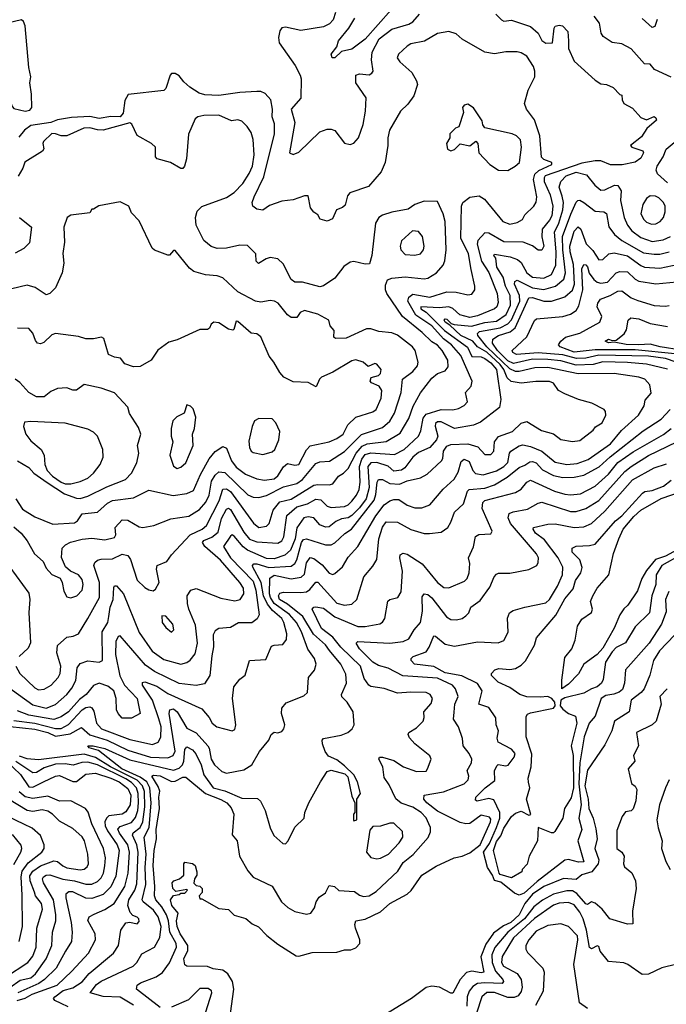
# Model space of a CAD drawing. Extents: x 1995148 to 2088947, y 769131 to 906009.
# Tile 237 of 256: x 2016256 to 2019659, y 838205 to 843386. Entities that reach past the tile are written whole.
import ezdxf

# ---------------------------------------------------------------- set-up
doc = ezdxf.new("R2010")
doc.units = 0

msp = doc.modelspace()

# ---------------------------------------------------------------- linework, layer by layer
at = {"layer": '0CON05XD'}
for points in [[(2018762.5, 843415), (2018792.5, 843385), (2018805, 843378.8), (2018845, 843383.8), (2018945, 843351.1), (2018984.3, 843315), (2019005, 843276.7), (2019025, 843263.8), (2019060, 843265), (2019068.8, 843341.2), (2019075, 843352.5), (2019095, 843358), (2019112.5, 843355), (2019141.2, 843325), (2019144, 843275), (2019144.4, 843234.4), (2019175, 843168.8), (2019285, 843068), (2019315, 843048.8), (2019345, 843046.2), (2019379.1, 843029.1), (2019415, 842992.5), (2019425, 842990), (2019426.7, 842965), (2019436.2, 842945), (2019480.9, 842920.9), (2019525, 842872.5), (2019555, 842858.8), (2019595, 842876.2), (2019605, 842870), (2019607, 842857), (2019556.8, 842813.2), (2019529.2, 842770.8), (2019470, 842725), (2019477.5, 842715), (2019535, 842695.8), (2019540, 842685), (2019525, 842658), (2019495, 842636), (2019426.6, 842623.4), (2019365, 842623.1), (2019315, 842643.5), (2019285, 842644), (2019215, 842630.6), (2019022.5, 842565), (2019016, 842555), (2019016.2, 842535), (2019047.6, 842465), (2019062.8, 842405), (2019056.5, 842355), (2019045, 842331.1), (2019006.4, 842285), (2019004.5, 842244.5), (2019014, 842195), (2019005, 842174), (2018985, 842173.8), (2018955, 842195.8), (2018906.2, 842216.2), (2018805, 842217.7), (2018725, 842263.3), (2018705, 842264), (2018666.9, 842225), (2018663.2, 842205), (2018686, 842115), (2018725, 842056.9), (2018769.6, 841945), (2018775, 841897.5), (2018766.5, 841875), (2018755.7, 841865), (2018665, 841828.4), (2018625, 841820), (2018572.8, 841832.8), (2018535, 841866.2), (2018515, 841874.7), (2018465, 841870.2), (2018366.7, 841875), (2018367.5, 841865), (2018395, 841847.5), (2018491.7, 841751.7), (2018612.5, 841662.5), (2018635, 841614.5), (2018685, 841612.3), (2018705, 841604), (2018735, 841580.6), (2018765.2, 841545), (2018787.9, 841387.9), (2018781.9, 841345), (2018680.7, 841269.3), (2018645, 841252.5), (2018545, 841234.5), (2018475, 841271.1), (2018455, 841270.6), (2018445, 841261.2), (2018442.2, 841247.8), (2018457.3, 841195), (2018449.1, 841175), (2018415.3, 841134.7), (2018355, 841108), (2018325.5, 841085), (2018282.7, 841027.3), (2018265, 841016.2), (2018225, 841010), (2018195, 841036.2), (2018135, 841056.2), (2018104.4, 841055), (2018089.1, 841035), (2018095.6, 840925), (2018079.3, 840865), (2018045, 840818.2), (2018005, 840777.4), (2017985, 840765.8), (2017950.1, 840759.9), (2017919.2, 840745), (2017885, 840718.1), (2017865, 840715.5), (2017835, 840728.5), (2017805, 840765.5), (2017775, 840769.7), (2017751.4, 840765), (2017715, 840712), (2017705.2, 840655.2), (2017681.8, 840595), (2017651, 840569), (2017595, 840549.8), (2017555, 840551.9), (2017455, 840594.7), (2017432.2, 840612.2), (2017385, 840668.6), (2017375, 840675.8), (2017365, 840668.8), (2017328.2, 840615), (2017365.3, 840555), (2017485, 840431.8), (2017498.8, 840385), (2017515.6, 840255), (2017506.4, 840233.6), (2017477.5, 840212.5), (2017408.3, 840211.7), (2017365, 840188), (2017305, 840182), (2017285, 840171.2), (2017275, 840150), (2017275.7, 840085.7), (2017268.1, 840038.1), (2017256.9, 839935), (2017227.9, 839892.1), (2017185, 839882.2), (2017095, 839893.1), (2016965, 839956.7), (2016919, 839989), (2016785, 840143.3), (2016775, 840141.2), (2016761.5, 840115), (2016759.7, 840045), (2016783.6, 839933.6), (2016807.1, 839885), (2016874.4, 839815), (2016890, 839735), (2016845, 839710), (2016795, 839711.2), (2016774.5, 839734.5), (2016765.8, 839755), (2016763.1, 839815), (2016751.2, 839855), (2016719.6, 839879.6), (2016675, 839894.4), (2016645, 839883.1), (2016605.4, 839835), (2016571.5, 839808.5), (2016513.1, 839745), (2016475, 839717.5), (2016435, 839704.2), (2016305, 839726.7), (2016245, 839748.8)], [(2017917.5, 843425), (2017905.8, 843385), (2017886, 843365), (2017855, 843348.6), (2017735, 843329.2), (2017655, 843348), (2017635, 843343.3), (2017625, 843327.5), (2017617.9, 843292.1), (2017622.5, 843265), (2017705.6, 843145), (2017732.2, 843095), (2017736.7, 843075), (2017736.4, 842973.6), (2017685.6, 842915), (2017704.5, 842845), (2017676.1, 842686.1), (2017695, 842676.2), (2017725, 842689.2), (2017835, 842796), (2017875, 842810), (2017895, 842811.2), (2017915, 842803.3), (2017966.4, 842736.4), (2017995, 842730), (2018015, 842736.7), (2018040, 842765), (2018063.3, 842835), (2018076.9, 842905), (2018080, 842975), (2018025.8, 843055), (2018025.9, 843094.1), (2018045, 843102), (2018095, 843096.9), (2018110, 843105), (2018115.6, 843115), (2018106.9, 843175), (2018110.8, 843215), (2018147.3, 843285), (2018215, 843337.5), (2018305, 843362.1), (2018325, 843374.5), (2018359.6, 843415)], [(2018211.9, 843438.1), (2018075.2, 843284.8), (2018005, 843231.9), (2017950.5, 843219.5), (2017915, 843186.2), (2017900, 843185), (2017896, 843205), (2017926, 843244), (2017934.5, 843275.5), (2017988.7, 843341.3), (2018020, 843395)], [(2019685, 843083.3), (2019596.7, 843125), (2019575, 843152.5), (2019545, 843153.8), (2019475, 843234), (2019425, 843260), (2019375, 843266.7), (2019327.3, 843297.3), (2019316, 843315), (2019308.5, 843368.5), (2019279.2, 843405)], [(2019611.7, 843388.3), (2019598.8, 843351.2), (2019585, 843345.6), (2019533, 843393)], [(2016285, 842904.5), (2016309.7, 842910.3), (2016319.4, 842925), (2016317.8, 842995), (2016308.9, 843055), (2016314.3, 843085), (2016304.2, 843135), (2016285.7, 843354.3), (2016276.6, 843376.6), (2016265, 843385.7), (2016185, 843365.8), (2016176.7, 843355), (2016176.7, 843335), (2016186.7, 843245), (2016202, 843195), (2016194, 843115), (2016213.3, 842935), (2016225, 842920), (2016285, 842904.5)], [(2016175, 839888.9), (2016325, 839781.8), (2016395, 839763.9), (2016445, 839783.5), (2016505, 839835.5), (2016531.2, 839868.8), (2016551.1, 839908.9), (2016558.9, 839975), (2016575, 839998), (2016615, 840013.1), (2016675, 840006), (2016691.2, 840015), (2016690, 840165), (2016719.5, 840215), (2016725.6, 840245.6), (2016732.9, 840295), (2016747.9, 840335), (2016750.9, 840399.1), (2016755, 840406.7), (2016765, 840408), (2016802.2, 840365), (2016885, 840161.4), (2016953.5, 840063.5), (2017015, 840019.5), (2017105, 839995.6), (2017135.6, 840004.4), (2017153.2, 840016.8), (2017180, 840050), (2017191.1, 840105), (2017180.7, 840200.7), (2017145.8, 840285), (2017140, 840315), (2017138, 840355), (2017156.7, 840385), (2017185, 840392.5), (2017315, 840342.2), (2017388.8, 840328.8), (2017416.2, 840335), (2017435.5, 840364.5), (2017434.4, 840395), (2017415.4, 840425), (2017312.6, 840542.6), (2017230.5, 840615), (2017218.9, 840635), (2017225.7, 840645), (2017266.7, 840663.3), (2017300, 840690), (2017318.6, 840761.4), (2017345, 840810), (2017355, 840815.6), (2017365, 840808.6), (2017435, 840689.1), (2017465, 840653.3), (2017505, 840638), (2017615, 840631.4), (2017635, 840644.3), (2017646.4, 840665), (2017662.3, 840777.7), (2017715, 840822.2), (2017771, 840839), (2017815, 840863.8), (2017840.2, 840860.2), (2017875, 840827.1), (2017895, 840820), (2017965, 840824.6), (2017985, 840833.6), (2018005, 840852.5), (2018029.6, 840885), (2018042.7, 840915), (2018047.6, 840952.4), (2018043.9, 841035), (2018056.3, 841073.7), (2018075, 841098.7), (2018105, 841106.3), (2018227.9, 841097.9), (2018279.4, 841125), (2018355.6, 841195), (2018367.6, 841222.4), (2018379.6, 841290.4), (2018395, 841310.4), (2018475, 841334.6), (2018535, 841334), (2018565, 841340.8), (2018595, 841356), (2018613.8, 841375), (2018602.5, 841425), (2018632.7, 841457.3), (2018638, 841485), (2018578.5, 841618.5), (2018528.8, 841675), (2018487.4, 841707.4), (2018425, 841775.2), (2018341.7, 841831.7), (2018298.4, 841905), (2018303.5, 841926.5), (2018325, 841942.1), (2018415, 841927.1), (2018505, 841954.5), (2018553.2, 841953.2), (2018615, 841938.1), (2018635, 841942.5), (2018651.2, 841965), (2018652, 841985), (2018632, 842072), (2018618.8, 842155), (2018577.2, 842237.2), (2018582.2, 842405), (2018589.2, 842425), (2018625, 842451.9), (2018675, 842460), (2018702.6, 842442.6), (2018798.8, 842325), (2018835, 842310.8), (2018875, 842320), (2018902, 842335), (2018915, 842358.8), (2018962, 842405), (2018974.4, 842425.6), (2018977.5, 842455), (2018960.5, 842545), (2018966.9, 842573.1), (2018987.8, 842592.2), (2019057.5, 842625), (2019057.5, 842635), (2019015, 842651.2), (2019003.2, 842663.2), (2018994.5, 842775), (2018965, 842858.8), (2018924.2, 842915), (2018913.8, 842945), (2018932, 843015), (2018966.7, 843085), (2018967.3, 843115), (2018959.5, 843140.5), (2018925.8, 843195), (2018895, 843212), (2018875, 843217.5), (2018815, 843217.1), (2018755, 843207.1), (2018705, 843215.7), (2018585, 843284.2), (2018552.7, 843312.7), (2018515, 843323.8), (2018455, 843313.8), (2018386.6, 843273.4), (2018315, 843258.6), (2018295, 843248), (2018250, 843205), (2018243.3, 843185), (2018256.7, 843165), (2018319.1, 843109.1), (2018344, 843065), (2018350, 843045), (2018330, 842985), (2018298.3, 842941.7), (2018260, 842905), (2018202.5, 842805), (2018192.9, 842765), (2018193.8, 842725), (2018180, 842635), (2018158.8, 842585), (2018092.1, 842507.9), (2017993.3, 842475), (2017981.2, 842458.8), (2017968.8, 842411.2), (2017955, 842398.8), (2017923.8, 842386.2), (2017901.7, 842338.3), (2017875, 842326.2), (2017836.7, 842336.7), (2017825, 842360), (2017803.6, 842373.6), (2017786.4, 842396.4), (2017775, 842460), (2017755, 842460), (2017695, 842438.8), (2017635, 842432), (2017571.5, 842408.5), (2017535, 842383.8), (2017505, 842390), (2017483.3, 842405), (2017480, 842425), (2017490.8, 842455), (2017540.5, 842559.5), (2017596.4, 842785), (2017597.9, 842837.9), (2017584.5, 842875), (2017587.3, 842915), (2017578, 842965), (2017547.3, 842997.3), (2017525, 843008), (2017505, 843008), (2017413.9, 843003.9), (2017305, 842987.5), (2017230.5, 842990.5), (2017200.7, 843000.7), (2017151.5, 843031.5), (2017119.3, 843059.3), (2017095, 843091.2), (2017075, 843103.3), (2017055, 843102.5), (2017047.5, 843095), (2017026, 843025), (2017015, 843014.3), (2016826.5, 842993.5), (2016808.9, 842961.1), (2016800.4, 842895), (2016785, 842874.7), (2016735, 842877.1), (2016675, 842867.3), (2016625, 842876.4), (2016528.1, 842871.9), (2016455, 842858.8), (2016420, 842845), (2016315, 842829.4), (2016281.9, 842805), (2016252.2, 842767.8)], [(2018825, 842593.4), (2018864.4, 842615), (2018886.5, 842635), (2018897.5, 842715), (2018891.2, 842755), (2018870, 842775), (2018847.5, 842785), (2018705, 842817.5), (2018693, 842833), (2018690, 842855), (2018645, 842923.3), (2018615, 842942.5), (2018595, 842937.5), (2018587.5, 842925), (2018591.7, 842898.3), (2018567, 842823), (2018550, 842815), (2018520, 842785), (2018520, 842765), (2018502.5, 842735), (2018507.5, 842705), (2018525, 842696.7), (2018545, 842703.3), (2018575, 842732.5), (2018625, 842722.5), (2018656.4, 842746.4), (2018667.5, 842735), (2018673.3, 842685), (2018730, 842625), (2018775.4, 842595.4), (2018825, 842593.4)], [(2016235.7, 839985), (2016257.5, 839945), (2016335, 839870.6), (2016355, 839859.4), (2016385, 839863.1), (2016421.2, 839885), (2016458, 839925), (2016469.2, 839945), (2016471.9, 839985), (2016451.9, 840055), (2016455, 840093.3), (2016503.6, 840136.4), (2016537.9, 840142.1), (2016565.6, 840154.4), (2016614.5, 840235.5), (2016676.9, 840345), (2016675.2, 840425.2), (2016645.5, 840515), (2016650.7, 840529.3), (2016665, 840541.5), (2016685, 840548.2), (2016745, 840550), (2016795, 840573.3), (2016825, 840567.1), (2016840, 840545), (2016875, 840436.2), (2016915, 840398), (2016935, 840386), (2016958.3, 840381.7), (2016970.5, 840389.5), (2016990.8, 840425), (2016975.7, 840495), (2016978.8, 840515), (2017030, 840535), (2017055, 840570), (2017153.8, 840676.2), (2017215.7, 840705), (2017239.1, 840725), (2017305.9, 840855), (2017325, 840915.6), (2017345, 840917.7), (2017365, 840903.2), (2017487.1, 840737.1), (2017515, 840714.3), (2017555, 840720.8), (2017569.2, 840735), (2017590, 840805), (2017625, 840849.1), (2017685, 840864), (2017805, 840936.6), (2017825, 840941.1), (2017885, 840938.5), (2017905, 840944.3), (2017934, 840985), (2017959.9, 841000.1), (2017985, 841025.5), (2018027.7, 841105), (2018058.5, 841141.5), (2018085, 841154.8), (2018185, 841166.2), (2018259.1, 841210.9), (2018305, 841288), (2018327.7, 841352.3), (2018366.4, 841423.6), (2018425, 841500.8), (2018455, 841524), (2018495, 841538.8), (2018511.2, 841558.8), (2018509.4, 841595), (2018480, 841645), (2018455, 841674.4), (2018425, 841691.9), (2018375, 841741.1), (2018270.6, 841825), (2018189.2, 841945), (2018180.8, 841965), (2018181.2, 841988.8), (2018191.7, 842018.3), (2018215, 842026.9), (2018285, 842032.5), (2018385, 842022.5), (2018405, 842025.6), (2018450, 842055), (2018484, 842095), (2018493, 842117), (2018501.5, 842175), (2018495.6, 842325), (2018485.7, 842365), (2018455, 842430), (2018385, 842431.5), (2018335, 842413.8), (2018300.7, 842389.3), (2018215, 842373.9), (2018165, 842357.3), (2018147.1, 842345), (2018128.6, 842315), (2018110, 842145), (2018097.5, 842102.5), (2018075, 842100), (2018015, 842113.3), (2017995, 842110), (2017962.3, 842087.7), (2017914.3, 842025.7), (2017855, 841986), (2017835, 841981.4), (2017745, 842004.5), (2017705, 842005.8), (2017685, 842020), (2017642.3, 842102.3), (2017615, 842128), (2017575, 842134.4), (2017552.4, 842127.6), (2017513.3, 842103.3), (2017500.8, 842115), (2017498.8, 842155), (2017455, 842197.5), (2017415, 842200), (2017345, 842184.2), (2017295, 842182.5), (2017263, 842193), (2017225, 842223.8), (2017184.4, 842305), (2017181.9, 842345), (2017190.6, 842379.4), (2017215, 842403.1), (2017345, 842450.5), (2017385, 842477.8), (2017431.1, 842525), (2017463.4, 842576.6), (2017481.1, 842615), (2017490.9, 842675), (2017485.6, 842755.6), (2017475, 842792.5), (2017453.3, 842825), (2017425, 842853.3), (2017405, 842860), (2017370, 842855), (2017304.4, 842884.4), (2017225, 842883.1), (2017193.3, 842875), (2017180, 842865), (2017145.3, 842784.7), (2017133.3, 842655), (2017123.9, 842616.1), (2017115, 842603.3), (2017105, 842603.3), (2017050, 842635), (2016980, 842655), (2016970, 842665), (2016970, 842715), (2016950, 842735), (2016875, 842776.2), (2016846.2, 842836.2), (2016835, 842844.3), (2016695, 842805.9), (2016665, 842806.7), (2016625, 842817.6), (2016594.2, 842815.8), (2016505, 842774.5), (2016475, 842774.5), (2016445, 842786.2), (2016425, 842787.1), (2016381.4, 842745), (2016377.5, 842735), (2016383.9, 842706.1), (2016376.2, 842695), (2016283.4, 842636.6), (2016273.3, 842605), (2016247.3, 842562.7)], [(2019665, 842528.2), (2019612.9, 842575), (2019605.6, 842595), (2019610.5, 842615), (2019643.5, 842665), (2019658.1, 842705), (2019743.3, 842775)], [(2016225, 839698.4), (2016335, 839684.8), (2016444.2, 839655.8), (2016475, 839656.7), (2016512.7, 839677.3), (2016585, 839755.3), (2016605, 839767.3), (2016625, 839770.5), (2016635.4, 839765.4), (2016647.1, 839747.1), (2016660.5, 839685), (2016686.9, 839655), (2016835, 839597.7), (2016955, 839572.5), (2016985, 839584.2), (2016998.5, 839611.5), (2017000.7, 839665), (2016987.8, 839707.8), (2016954.7, 839805), (2016902, 839885), (2016902, 839898), (2016915, 839902), (2016978.7, 839878.7), (2017035, 839841.1), (2017215, 839760), (2017253.8, 839715), (2017268.8, 839685), (2017293.3, 839665), (2017375, 839643.3), (2017389.2, 839650.8), (2017392.9, 839675), (2017375.6, 839815), (2017383.8, 839875), (2017414.1, 839915.9), (2017443.6, 839936.4), (2017466.1, 840013.9), (2017550.7, 840019.3), (2017580.5, 840089.5), (2017595, 840095.8), (2017641.7, 840098.3), (2017660.8, 840125), (2017661.4, 840155), (2017646.4, 840215), (2017635.4, 840235), (2017587.2, 840277.2), (2017560, 840310), (2017538.5, 840355), (2017527.3, 840425), (2017483.6, 840505), (2017481.4, 840515), (2017487.9, 840522.1), (2017505, 840523.2), (2017567.1, 840502.9), (2017685, 840510.8), (2017704.5, 840525), (2017715, 840544.3), (2017738.6, 840635), (2017749.5, 840650.5), (2017765, 840654.1), (2017865, 840623.3), (2017895, 840622.5), (2017915, 840632.9), (2017967.3, 840682.7), (2018003.1, 840705), (2018121.5, 840858.5), (2018131.3, 840888.7), (2018137.6, 840952.4), (2018145, 840966.5), (2018165, 840966.6), (2018205, 840945.8), (2018255, 840942.5), (2018295, 840960.4), (2018365.3, 840974.7), (2018401.4, 840995), (2018475.5, 841064.5), (2018482.4, 841077.6), (2018486.2, 841115), (2018505, 841142.1), (2018525, 841151.5), (2018614, 841154), (2018667.8, 841137.8), (2018705, 841098), (2018735, 841099.2), (2018750.8, 841115), (2018755.6, 841165), (2018776.8, 841193.2), (2018850.3, 841219.7), (2018895, 841262.9), (2018925, 841272.5), (2019002.5, 841225), (2019065, 841206.7), (2019105, 841176.7), (2019165, 841166.7), (2019205, 841171.2), (2019273.9, 841226.1), (2019286, 841244), (2019321.2, 841265), (2019341.2, 841305), (2019340, 841325), (2019332.5, 841335), (2019267.8, 841367.8), (2019197.9, 841387.9), (2019125, 841418), (2019092.5, 841435), (2019065, 841474), (2019045, 841481.9), (2018972.4, 841482.4), (2018896.1, 841473.9), (2018842.9, 841482.9), (2018822.3, 841502.3), (2018804.5, 841545), (2018785, 841571.2), (2018715, 841636.6), (2018665.2, 841665.2), (2018641.8, 841695), (2018577.2, 841725), (2018519.6, 841779.6), (2018495, 841794), (2018489.4, 841805), (2018495, 841811.4), (2018505, 841810.5), (2018527.8, 841787.8), (2018542.9, 841782.9), (2018633.4, 841773.4), (2018705, 841792.3), (2018765, 841800), (2018815.9, 841835), (2018839.8, 841885), (2018838.1, 841935), (2018813.8, 841985), (2018801.4, 842031.4), (2018767.5, 842085), (2018761.7, 842131.7), (2018751.2, 842145), (2018755, 842152.5), (2018837.9, 842137.9), (2018876, 842125), (2018895, 842109.2), (2018924.5, 842055), (2018955, 842031.1), (2019015, 842027.1), (2019055.2, 842044.8), (2019077.4, 842095), (2019080, 842165), (2019071.4, 842268.6), (2019094.3, 842315), (2019114.2, 842385), (2019117.5, 842425), (2019111.5, 842458.5), (2019096.2, 842505), (2019104.4, 842535), (2019131.9, 842565), (2019185, 842584.1), (2019239.3, 842569.3), (2019282.5, 842515), (2019315, 842490), (2019335, 842491.9), (2019387.5, 842515), (2019405, 842514.2), (2019421.9, 842485), (2019418.9, 842435), (2019437.1, 842345), (2019454.6, 842305), (2019478.5, 842275), (2019525, 842240.4), (2019585, 842219.6), (2019642.7, 842227.3), (2019681.4, 842245)], [(2019580.7, 842310.7), (2019605, 842311.9), (2019626.2, 842323.8), (2019644.3, 842345), (2019653.1, 842375), (2019653.1, 842405), (2019644.2, 842425), (2019619.8, 842449.8), (2019602.3, 842457.7), (2019575, 842459.2), (2019555, 842446.2), (2019535.5, 842414.5), (2019525.7, 842365), (2019540.8, 842335), (2019555, 842321.4), (2019580.7, 842310.7)], [(2016206.4, 839666.4), (2016335, 839653), (2016403.5, 839635), (2016445, 839615.6), (2016522.3, 839627.7), (2016581.7, 839661.7), (2016625, 839622.4), (2016715.7, 839595.7), (2016825, 839542), (2016945, 839504.8), (2017035, 839501.8), (2017063.1, 839515), (2017075, 839537.5), (2017043.6, 839735), (2017046, 839755), (2017065, 839760), (2017085, 839744.4), (2017135, 839657.8), (2017185, 839634.4), (2017245.7, 839565), (2017253.5, 839553.5), (2017264.5, 839495), (2017281.4, 839465), (2017319.3, 839429.3), (2017345, 839421.9), (2017435, 839439.4), (2017478, 839465), (2017518.8, 839535), (2017567.5, 839595), (2017580, 839625), (2017595, 839637.5), (2017615, 839633.3), (2017635, 839640), (2017646.2, 839655), (2017651.2, 839675), (2017634, 839735), (2017636.1, 839763.9), (2017657.7, 839792.3), (2017751.2, 839828.8), (2017771.2, 839845), (2017776.2, 839925), (2017807.1, 839962.9), (2017815.8, 839995), (2017807.1, 840025), (2017773.3, 840073.3), (2017740, 840165), (2017712.5, 840215), (2017676.9, 840256.9), (2017595, 840314.8), (2017575.5, 840345), (2017570.4, 840365), (2017572, 840448), (2017595, 840463), (2017685, 840444.7), (2017737.7, 840452.3), (2017755, 840469.2), (2017765, 840528.8), (2017785, 840556), (2017805, 840550.6), (2017848.3, 840518.3), (2017885, 840474.2), (2017905, 840467.5), (2017915, 840472), (2017955, 840507.5), (2017985, 840557.5), (2018035.4, 840614.6), (2018130, 840775), (2018175, 840833.2), (2018205, 840855.2), (2018225, 840861.9), (2018250.9, 840860.9), (2018295, 840831.1), (2018335, 840817.1), (2018372.7, 840817.3), (2018415, 840834.2), (2018485, 840915.8), (2018542.3, 840967.7), (2018563.9, 841006.1), (2018579.1, 841060.9), (2018595, 841073.3), (2018620.9, 841060.9), (2018640.8, 841015), (2018655, 840998.2), (2018695, 840991.1), (2018765, 841012.2), (2018805, 841034.6), (2018825, 841057.1), (2018834.7, 841105), (2018841.8, 841115), (2018885, 841144.6), (2018905, 841150), (2018945, 841140.4), (2019004.3, 841115), (2019075, 841057.9), (2019135, 841045.4), (2019189.5, 841050.5), (2019247.2, 841072.8), (2019365, 841154.6), (2019423.3, 841225), (2019512.5, 841305), (2019543.3, 841355), (2019547.5, 841385), (2019579.5, 841420.5), (2019573.3, 841465), (2019546.7, 841495), (2019515.5, 841505.5), (2019385, 841525.4), (2019195, 841523.3), (2019035, 841555.3), (2018967.5, 841555), (2018885, 841534.7), (2018865, 841535.7), (2018835, 841549.6), (2018714.5, 841665), (2018667.3, 841725), (2018665.4, 841735), (2018675.6, 841745), (2018785.4, 841764.6), (2018824.6, 841785.4), (2018845, 841806.6), (2018888.3, 841905), (2018886.9, 841935), (2018860, 841995), (2018861.6, 842008.4), (2018875, 842015.4), (2018954.3, 841975), (2019015, 841966.4), (2019076.6, 841983.4), (2019119.8, 842020.2), (2019129.1, 842055), (2019115.2, 842175), (2019113.7, 842246.3), (2019156.4, 842363.6), (2019185, 842426.7), (2019194.3, 842435.7), (2019205, 842436), (2019225, 842424), (2019285, 842378.6), (2019330, 842375), (2019345, 842366.2), (2019356.6, 842296.6), (2019386.2, 842256.2), (2019425.7, 842225), (2019539.9, 842159.9), (2019595, 842152), (2019625, 842152.7), (2019675, 842165.4)], [(2016225, 840717.5), (2016263.1, 840685), (2016295, 840643.8), (2016333.8, 840575), (2016378.8, 840535), (2016395, 840500), (2016425, 840467.5), (2016468.3, 840448.3), (2016480, 840425), (2016488.3, 840378.3), (2016505, 840350), (2016525, 840344), (2016556.2, 840355), (2016584, 840385), (2016590.8, 840415), (2016585, 840440), (2016565.8, 840465), (2016524.3, 840484.3), (2016497.7, 840507.7), (2016475.9, 840555.9), (2016479.2, 840605), (2016496.4, 840623.6), (2016522.9, 840637.1), (2016585, 840653.6), (2016635, 840657.7), (2016705, 840649.5), (2016755, 840662), (2016762, 840675), (2016759.4, 840715), (2016795.8, 840754.2), (2016825, 840752.5), (2016885, 840718), (2016905, 840714), (2016962.5, 840725), (2017050.9, 840759.1), (2017145.4, 840774.6), (2017201.9, 840808.1), (2017235, 840847.1), (2017253.2, 840885), (2017265, 840957.5), (2017285, 840990), (2017305, 841006.9), (2017335, 841003.8), (2017456.1, 840886.1), (2017485, 840873.5), (2017515, 840872.7), (2017555, 840882.7), (2017645, 840927.5), (2017715, 840945.4), (2017745, 840967.1), (2017815, 841050.4), (2017835, 841060.4), (2017886.3, 841063.7), (2017966.3, 841113.7), (2018055, 841203.8), (2018165, 841241.2), (2018205, 841274.4), (2018227.9, 841315), (2018264.6, 841425), (2018270.6, 841495), (2018325.6, 841535), (2018349.2, 841565), (2018352.5, 841585), (2018338.1, 841645), (2018324, 841665), (2018245, 841725.6), (2018215, 841737.8), (2018145.7, 841745.7), (2018105, 841760), (2018081.2, 841758.8), (2017975, 841710), (2017918.3, 841708.3), (2017910, 841715), (2017911.7, 841751.7), (2017890, 841775), (2017882.5, 841805), (2017825, 841836.7), (2017755, 841856), (2017732.5, 841845), (2017715, 841820), (2017685, 841820), (2017665, 841832.5), (2017616.2, 841895), (2017597.5, 841905), (2017575, 841908.8), (2017525, 841900), (2017497.5, 841905), (2017404.2, 841954.2), (2017325, 842028.6), (2017295, 842038.1), (2017233.2, 842043.2), (2017171.7, 842061.7), (2017149.4, 842079.4), (2017075, 842172.5), (2017065, 842172.5), (2017045, 842147.5), (2017035, 842146.7), (2016965, 842173.3), (2016953.8, 842185), (2016885, 842327.5), (2016845, 842370), (2016830, 842405), (2016785, 842427.5), (2016673, 842407), (2016645, 842390), (2016635, 842390), (2016625, 842370), (2016525, 842357.5), (2016506.7, 842345), (2016488, 842295), (2016492.5, 842215), (2016483.9, 842156.1), (2016487.5, 842105), (2016479.3, 842055), (2016444.6, 841975), (2016415, 841945.7), (2016395, 841938), (2016337.4, 841977.4), (2016295, 841988.6), (2016215, 841970)], [(2016255, 842346), (2016318.8, 842295), (2016307, 842213), (2016278.3, 842181.7), (2016233, 842157)], [(2018335, 842147.5), (2018365, 842154.3), (2018380.8, 842175), (2018384.1, 842194.1), (2018376, 842245), (2018355, 842271.2), (2018324.2, 842275.8), (2018265, 842222.5), (2018258.8, 842195), (2018261.2, 842175), (2018285, 842150.8), (2018335, 842147.5)], [(2019665, 841547.3), (2019555, 841573.2), (2019455, 841582.4), (2019325, 841585.6), (2019275, 841572.6), (2019185, 841568.9), (2019105, 841591), (2019035, 841599.1), (2018955, 841599.4), (2018855, 841577.7), (2018825, 841591.7), (2018770.4, 841645), (2018744.1, 841685), (2018745.6, 841705), (2018775.7, 841725), (2018836.9, 841743.1), (2018864.5, 841765.5), (2018935, 841923.3), (2018955, 841925.3), (2019015, 841904.7), (2019054.6, 841904.6), (2019125, 841928.2), (2019165, 841962.5), (2019176.8, 841995), (2019171.5, 842098.5), (2019153.2, 842165), (2019151.7, 842195), (2019175, 842274), (2019195, 842295.6), (2019209.4, 842285), (2019237.6, 842207.6), (2019271.9, 842171.9), (2019305, 842122), (2019325, 842123.8), (2019356.7, 842155), (2019385, 842159.1), (2019455, 842143.1), (2019525, 842092.7), (2019545, 842084.6), (2019625, 842078.5), (2019725, 842099.2)], [(2019711.9, 841585), (2019655, 841603.2), (2019565, 841615.5), (2019305, 841620.8), (2019236.2, 841605), (2019187.3, 841602.7), (2019115, 841622.9), (2018985, 841633.9), (2018870, 841625), (2018851.2, 841635), (2018848.8, 841645), (2018925, 841717.5), (2018965.7, 841804.3), (2018976.9, 841813.1), (2019115.4, 841824.6), (2019155, 841837.5), (2019185, 841856.2), (2019198.5, 841881.5), (2019219.3, 841965), (2019214.4, 842075), (2019225, 842098.9), (2019235, 842097.1), (2019245, 842085.6), (2019253.4, 842053.4), (2019278.6, 842018.6), (2019295, 842005.4), (2019315, 841999.6), (2019349.2, 842005), (2019395, 842053.6), (2019415, 842061.8), (2019455, 842059.1), (2019495, 842020.6), (2019515, 842010.5), (2019605, 841995.6), (2019715, 842007.5)], [(2019705, 841628.4), (2019495, 841650), (2019285, 841649.4), (2019175, 841637.1), (2019100, 841665), (2019092.5, 841675), (2019103.8, 841695), (2019128.8, 841715), (2019205, 841736.9), (2019309.2, 841795), (2019320, 841825), (2019296.2, 841875), (2019298.8, 841895), (2019313.5, 841916.5), (2019364.7, 841935.3), (2019405, 841958.1), (2019425, 841959.4), (2019473.6, 841923.6), (2019508.7, 841908.7), (2019595, 841883.3), (2019655, 841878.1), (2019675, 841881.9)], [(2016235.7, 840865.8), (2016270.5, 840810.5), (2016335, 840771.1), (2016431.2, 840731.2), (2016545, 840739.4), (2016561.1, 840748.9), (2016585, 840786.2), (2016665.4, 840794.6), (2016718.3, 840841.7), (2016745, 840857.1), (2016855, 840869.5), (2016935, 840910), (2017063.2, 840883.2), (2017135, 840892.5), (2017170.5, 840909.5), (2017207.1, 840992.9), (2017252.5, 841075), (2017285, 841114.3), (2017325, 841140), (2017345, 841131.2), (2017371.2, 841065), (2017395, 841032.5), (2017445.3, 840995.3), (2017505, 840969.5), (2017545, 840963.8), (2017595, 840971.1), (2017615, 840985.5), (2017645, 841034.3), (2017665, 841051.4), (2017705, 841042.5), (2017725, 841045.7), (2017766.3, 841123.7), (2017785, 841144.2), (2017885, 841164.5), (2017925, 841181.8), (2017958.1, 841205), (2017983.1, 841255), (2018025, 841294.3), (2018115, 841323.5), (2018131.4, 841335), (2018159.2, 841395), (2018162, 841435), (2018147.4, 841457.4), (2018107.5, 841475), (2018100, 841485), (2018106.7, 841503.3), (2018145, 841514.4), (2018155.4, 841524.6), (2018158, 841545), (2018135, 841573.3), (2018125, 841576.7), (2018090.7, 841560.7), (2018063.3, 841585), (2018025, 841597.1), (2018005, 841592), (2017905, 841532), (2017843.8, 841505), (2017833.8, 841495), (2017816.4, 841453.6), (2017775, 841478), (2017695, 841481.2), (2017645.7, 841505.7), (2017625, 841530), (2017594.4, 841584.4), (2017569.2, 841615), (2017525, 841718), (2017505, 841733.8), (2017475, 841737.5), (2017405, 841797.5), (2017395, 841800), (2017383.8, 841756.2), (2017377.3, 841752.7), (2017355, 841757.1), (2017305, 841791.2), (2017277.5, 841795), (2017263.1, 841785), (2017255, 841763.8), (2017245, 841755.8), (2017203.3, 841756.7), (2017085, 841702.2), (2017040.8, 841689.2), (2016982.3, 841647.7), (2016947.5, 841595), (2016889.3, 841560.7), (2016855, 841560), (2016810, 841575), (2016786.1, 841606.1), (2016755, 841611.2), (2016723.9, 841623.9), (2016698.8, 841708.8), (2016686.4, 841716.4), (2016645, 841707.5), (2016605, 841707.5), (2016565, 841718.8), (2016445, 841735.6), (2016425, 841728.6), (2016383, 841687), (2016365, 841680), (2016350, 841685), (2016338.6, 841698.6), (2016325, 841736.7), (2016305, 841761.2), (2016245, 841763.8)], [(2019738, 841648), (2019627.5, 841665), (2019575, 841679.7), (2019513.9, 841676.1), (2019447.7, 841677.7), (2019385, 841690), (2019355, 841686.2), (2019336.7, 841695), (2019355, 841705.6), (2019375, 841698.8), (2019395, 841700), (2019436.9, 841733.1), (2019450.6, 841755), (2019458, 841805), (2019472.1, 841817.9), (2019515, 841812.7), (2019575, 841787.3), (2019665, 841772.3)], [(2016244.2, 841064.2), (2016305, 841029.4), (2016330, 841000), (2016401.3, 840951.3), (2016492.2, 840892.2), (2016555, 840868.4), (2016575, 840866.4), (2016615, 840879.6), (2016715, 840928.5), (2016812.5, 840967.5), (2016845, 841000.8), (2016872.2, 841055), (2016882.5, 841105), (2016876.2, 841145), (2016893.3, 841205), (2016880.7, 841240.7), (2016834.1, 841314.1), (2016825, 841347.5), (2016755, 841422.5), (2016685, 841447.5), (2016595, 841467.5), (2016555, 841436.7), (2016535, 841436.7), (2016505, 841448.8), (2016455, 841446), (2016419.5, 841430.5), (2016385, 841402), (2016345, 841402.5), (2016304.5, 841424.5), (2016257.2, 841477.2), (2016232.5, 841495)], [(2016855, 838200), (2016785, 838242.7), (2016695, 838245.5), (2016627.5, 838265), (2016660.5, 838309.5), (2016685, 838327.1), (2016852.9, 838405), (2016871.9, 838425), (2016898.8, 838471.2), (2016966, 838505), (2016993.8, 838556.2), (2017000, 838615), (2016985.2, 838665), (2016961.1, 838701.1), (2016905.6, 838745), (2016901.5, 838755), (2016919.3, 838835), (2016916, 838925), (2016921.2, 838995), (2016910.9, 839085), (2016937.2, 839135), (2016948.3, 839265), (2016940.9, 839345), (2016925.6, 839375.6), (2016890, 839400), (2016793.8, 839445), (2016670.4, 839540.4), (2016621.2, 839555), (2016613.8, 839565), (2016642.5, 839565), (2016705, 839550.8), (2016835, 839491.2), (2017065, 839436.5), (2017095, 839448.2), (2017112.8, 839465), (2017120, 839485), (2017125, 839546.7), (2017135, 839560), (2017165, 839544.4), (2017183.6, 839523.6), (2017211.4, 839465), (2017225, 839413.1), (2017274.6, 839345), (2017335, 839327.6), (2017425, 839290), (2017507.7, 839287.7), (2017524.1, 839274.1), (2017548, 839225), (2017574.2, 839134.2), (2017593.9, 839093.9), (2017641.7, 839051.7), (2017655, 839050), (2017668.8, 839065), (2017705, 839137.5), (2017752.5, 839185), (2017757.5, 839215), (2017777.5, 839265), (2017840, 839375), (2017875, 839430), (2017895, 839436.7), (2017967, 839417), (2017982.5, 839402.5), (2018005, 839300), (2018020, 839265), (2018020, 839215), (2018013.6, 839206.4), (2018012.5, 839175), (2018015, 839170), (2018030, 839175), (2018030, 839285), (2018050, 839315), (2018033.3, 839375), (2018015, 839412.5), (2017965, 839460), (2017925, 839491.2), (2017881.7, 839511.7), (2017864.2, 839535), (2017849.2, 839575), (2017848.8, 839595), (2017855.9, 839604.1), (2017947.9, 839622.1), (2017982.5, 839635), (2018005.8, 839654.2), (2018016, 839675), (2018011.2, 839745), (2017980, 839795), (2017952.4, 839822.4), (2017949.2, 839835), (2017975.5, 839895), (2017973.1, 839943.1), (2017945.5, 839995), (2017887, 840067), (2017865, 840096.4), (2017803.1, 840153.1), (2017746.1, 840246.1), (2017665, 840311.2), (2017624.1, 840335), (2017617.7, 840355), (2017625, 840368.9), (2017645, 840374.6), (2017735, 840371.5), (2017765, 840376.2), (2017782.4, 840387.6), (2017815, 840425.8), (2017825, 840427.1), (2017925, 840316.4), (2017965, 840305.6), (2018005, 840310), (2018030.8, 840335), (2018067.5, 840455), (2018115, 840510), (2018135.7, 840545), (2018145.5, 840655), (2018165, 840716.7), (2018185, 840743.8), (2018245, 840743.1), (2018315, 840703.1), (2018385, 840683.3), (2018412.5, 840682.5), (2018475, 840690), (2018508.8, 840715), (2018525, 840742.5), (2018544.3, 840795), (2018591.5, 840838.5), (2018613.1, 840905), (2018622.2, 840915), (2018705, 840920.9), (2018755, 840939.1), (2018821, 840979), (2018885, 841030), (2018915, 841041.4), (2018940.2, 841059.8), (2018955, 841062.1), (2018974.2, 841055), (2019008.4, 841018.4), (2019065, 840987.1), (2019115, 840977.2), (2019175, 840979.2), (2019225, 840990.4), (2019305.7, 841034.3), (2019363.3, 841086.7), (2019537.7, 841222.3), (2019631.9, 841285), (2019678.9, 841335)], [(2017085, 841023.8), (2017105, 841031.2), (2017130, 841055), (2017168.8, 841145), (2017166.2, 841205), (2017176.2, 841235), (2017182.5, 841295), (2017168.3, 841338.3), (2017155, 841352.5), (2017135, 841360), (2017122.5, 841315), (2017083.9, 841296.1), (2017062.5, 841275), (2017052.5, 841235), (2017052.5, 841195), (2017062, 841165), (2017046.2, 841095), (2017065, 841037.5), (2017085, 841023.8)], [(2016525, 840944.4), (2016573.8, 840956.2), (2016615, 840974.4), (2016645, 841000), (2016678.9, 841045), (2016695.6, 841085), (2016694.4, 841125), (2016665.4, 841195.4), (2016645, 841216), (2016615, 841231.4), (2016495, 841262.5), (2016315, 841272.5), (2016281.2, 841268.8), (2016276.2, 841245), (2016288, 841205), (2016315, 841170.8), (2016368.6, 841125), (2016384.4, 841095), (2016387.8, 841045), (2016400.4, 841015), (2016428.5, 840985), (2016475, 840953.2), (2016495, 840944.6), (2016525, 840944.4)], [(2017535, 841099.2), (2017555, 841104.2), (2017585, 841112), (2017599.2, 841125), (2017620, 841175), (2017625, 841220), (2017603.3, 841265), (2017585, 841286.7), (2017515, 841287.5), (2017492.5, 841275), (2017480, 841245), (2017462.3, 841167.7), (2017466, 841135), (2017474, 841115), (2017485, 841108), (2017535, 841099.2)], [(2018131.4, 838798.6), (2018246.9, 838905), (2018275, 838951.5), (2018327.1, 838992.9), (2018406.8, 839083.2), (2018417.7, 839112.3), (2018418, 839135), (2018410, 839155), (2018395, 839185.7), (2018369.5, 839215), (2018325, 839242.5), (2018264.1, 839264.1), (2018235.9, 839285.9), (2018200.3, 839360.3), (2018175, 839398.8), (2018167.5, 839455), (2018146.7, 839495), (2018150, 839505), (2018165, 839505.8), (2018225, 839488.6), (2018276.7, 839455), (2018345, 839430), (2018395, 839432.5), (2018402.5, 839445), (2018421.2, 839495), (2018415, 839512.5), (2018336.2, 839575), (2018307.7, 839607.7), (2018301.2, 839625), (2018304.1, 839635.9), (2018345, 839660.8), (2018379.2, 839695), (2018385.6, 839715), (2018382.5, 839745), (2018421.7, 839788.3), (2018428, 839815), (2018416, 839835), (2018395.4, 839845.4), (2018315, 839847.5), (2018245, 839842.5), (2018175, 839866.9), (2018105, 839878), (2018093.8, 839885), (2018068.8, 839918.8), (2018050.5, 839985), (2017945.4, 840085), (2017905, 840136.2), (2017845, 840183.5), (2017796, 840285), (2017803.3, 840295), (2017815, 840297.1), (2017855, 840290), (2017914.2, 840244.2), (2018035, 840193.2), (2018075, 840192.7), (2018152.1, 840207.9), (2018165, 840216), (2018177.1, 840235), (2018194.2, 840325.8), (2018205, 840336), (2018246.7, 840345), (2018264.5, 840375.5), (2018271.2, 840485), (2018256.5, 840555), (2018258.8, 840571.2), (2018275, 840578.6), (2018295, 840573.1), (2018375, 840522.9), (2018454.6, 840425), (2018488.8, 840398.8), (2018515, 840397.5), (2018598, 840432), (2018612, 840445), (2018621.4, 840475), (2018626, 840525), (2018618.8, 840555), (2018645, 840612.5), (2018655, 840666.7), (2018671.9, 840678.1), (2018735, 840680), (2018743.3, 840695), (2018689.6, 840815), (2018693.3, 840845), (2018703.4, 840856.6), (2018865, 840898.1), (2018895, 840916.7), (2018925, 840952.7), (2018945, 840963.6), (2019071.2, 840905), (2019125, 840890), (2019155, 840885.6), (2019207.9, 840892.1), (2019285, 840931.5), (2019355, 840995.4), (2019405, 841056.7), (2019485, 841112.2), (2019645, 841203.8), (2019685.5, 841235)], [(2017078.3, 838798.3), (2017061.2, 838815), (2017058.8, 838845), (2017067.5, 838855), (2017097.5, 838865), (2017120, 838885), (2017120, 838945), (2017125, 838952.5), (2017165, 838946.7), (2017178.8, 838935), (2017188.3, 838901.7), (2017188.8, 838885), (2017176.7, 838865), (2017173, 838843), (2017185, 838830), (2017205, 838826.7), (2017216.7, 838815), (2017217, 838793), (2017200, 838775), (2017205, 838760), (2017215, 838760), (2017305, 838710), (2017355, 838703.3), (2017385, 838673.3), (2017446.1, 838656.1), (2017479.3, 838629.3), (2017512.3, 838612.3), (2017557.3, 838567.3), (2017615, 838522), (2017710.5, 838460.5), (2017725, 838458.1), (2017795, 838476.9), (2017925, 838480), (2017965, 838491.4), (2017998.7, 838491.3), (2018025, 838502.5), (2018045.8, 838525), (2018045.8, 838545), (2018022.9, 838605), (2018020, 838625), (2018025.9, 838644.1), (2018075, 838653.3), (2018155, 838692.2), (2018204.1, 838735.9), (2018296, 838785), (2018316.4, 838803.6), (2018373.3, 838885), (2018448.7, 838931.3), (2018543.4, 838976.6), (2018585, 838984.5), (2018625, 839002.7), (2018679.5, 839045), (2018733.9, 839165), (2018735, 839180), (2018729.1, 839189.1), (2018685, 839199.5), (2018625, 839157.3), (2018605, 839154.5), (2018575, 839161.2), (2018455, 839220.9), (2018398.6, 839265), (2018382.5, 839285), (2018385, 839306.2), (2018486.4, 839323.6), (2018595, 839364.6), (2018615.6, 839385.6), (2018620, 839405), (2018612, 839435), (2018633.3, 839475), (2018636.2, 839495), (2018621.2, 839525), (2018590, 839565), (2018586.1, 839603.9), (2018565.4, 839665.4), (2018540, 839705), (2018542, 839742), (2018545.6, 839785), (2018563.3, 839825), (2018550, 839865), (2018534.2, 839885), (2018455, 839921.9), (2018273, 839933), (2018195, 839974.4), (2018145, 839987.3), (2018115, 840006.2), (2018044.4, 840075), (2018026.2, 840105), (2018035, 840113.8), (2018205, 840106.1), (2018275, 840114.6), (2018305, 840128.9), (2018332.9, 840175), (2018366.2, 840215), (2018376.2, 840273.8), (2018375, 840350), (2018384.2, 840365.8), (2018405, 840361.9), (2018425, 840344.4), (2018503.2, 840243.2), (2018525, 840230), (2018555, 840228), (2018585, 840236), (2018605, 840248.8), (2018620, 840265), (2018630, 840295), (2018679.7, 840330.3), (2018729.7, 840400.3), (2018752.5, 840455), (2018765, 840468.8), (2018776.1, 840473.9), (2018835, 840474), (2018935, 840493.8), (2018977.5, 840515), (2018985, 840530), (2018986, 840555), (2018976, 840575), (2018839.5, 840735), (2018826.9, 840765), (2018832.4, 840787.6), (2018852.6, 840797.4), (2018928.8, 840811.2), (2018985, 840842.9), (2019005, 840847.5), (2019155, 840798.5), (2019185, 840798.2), (2019235, 840813.6), (2019304.3, 840855.7), (2019441.9, 841008.1), (2019475, 841035.4), (2019565, 841092.5), (2019715, 841165.4)], [(2018326.2, 840035), (2018395, 840060), (2018411.9, 840085), (2018435, 840143.8), (2018445, 840142), (2018495, 840100), (2018545, 840089.5), (2018665, 840111.9), (2018775, 840107.5), (2018805, 840118.8), (2018826.4, 840163.6), (2018823.2, 840236.8), (2018834.3, 840265.7), (2018853, 840277), (2018915, 840294.3), (2019025, 840316.9), (2019045, 840335.8), (2019086.7, 840405), (2019112.2, 840465), (2019114.4, 840505), (2019090.8, 840555), (2019018.8, 840648.8), (2018970, 840685), (2018958.6, 840705), (2018960, 840715), (2019035, 840731.9), (2019075, 840733.5), (2019175, 840714.6), (2019225, 840717.3), (2019265, 840735.5), (2019335, 840800), (2019480.6, 840965), (2019595, 841027.9), (2019660.8, 841049.2)], [(2019735, 840570), (2019635, 840514.4), (2019605.4, 840465), (2019604.4, 840415), (2019583.1, 840355), (2019570.6, 840265), (2019495, 840191.4), (2019445, 840106.9), (2019395, 840082.7), (2019375, 840060.5), (2019338.9, 840005), (2019327.5, 839915), (2019317.5, 839895), (2019295.6, 839875), (2019264.8, 839865.2), (2019225, 839841.9), (2019125, 839818.5), (2019103.4, 839805), (2019100.4, 839775), (2019115, 839757.3), (2019145, 839736.2), (2019182.1, 839722.1), (2019188.5, 839685), (2019158.9, 839565), (2019168.8, 839515), (2019171.6, 839345), (2019159.3, 839290.7), (2019123.1, 839235), (2019114, 839185), (2019073.3, 839115), (2019065, 839106.7), (2019055, 839106.7), (2018985, 839136.2), (2018981.2, 839065), (2018937.5, 838985), (2018927, 838943), (2018900, 838915), (2018898.3, 838901.7), (2018845, 838870), (2018785, 838887.5), (2018779.4, 838895), (2018749.2, 839015), (2018765, 839061.5), (2018788.9, 839091.1), (2018805, 839132), (2018845, 839194.2), (2018865, 839210.8), (2018895, 839222), (2018935, 839201.2), (2018946.1, 839203.9), (2018924.3, 839285), (2018941.2, 839345), (2018934, 839374), (2018932.5, 839395), (2018947.8, 839455), (2018950.9, 839520.9), (2018922.4, 839612.4), (2018921.2, 839718.8), (2018929, 839731), (2018945, 839739), (2019065, 839764.2), (2019074.5, 839775), (2019072.9, 839795), (2019057.3, 839815), (2019035, 839825.3), (2018995, 839820.7), (2018925, 839823.8), (2018888.8, 839835), (2018835, 839872.5), (2018775, 839900.8), (2018740, 839935), (2018738.8, 839945), (2018756.7, 839965), (2018777.8, 839972.2), (2018835, 839967.1), (2018865, 839971.9), (2018895, 839989.4), (2018917.5, 840012.5), (2018965.6, 840094.4), (2018975.6, 840134.4), (2019077.7, 840252.3), (2019125, 840339.2), (2019168.3, 840391.7), (2019180.7, 840435), (2019209.3, 840475), (2019215.9, 840504.1), (2019203.9, 840543.9), (2019164.2, 840585), (2019164, 840606), (2019184.4, 840615.6), (2019255, 840619.2), (2019285, 840627.1), (2019391.4, 840748.6), (2019425.7, 840775), (2019533.3, 840895), (2019545.8, 840904.2), (2019585, 840908.9), (2019645, 840932.2), (2019685, 840963.4)], [(2019735, 840607.3), (2019655, 840562.5), (2019603.1, 840545), (2019555, 840488.4), (2019531.2, 840445), (2019508.5, 840381.5), (2019457.1, 840305), (2019435, 840285.8), (2019414.7, 840255.3), (2019384.5, 840185), (2019325, 840079.4), (2019295, 840045.5), (2019225, 839994.3), (2019196.8, 839943.3), (2019145, 839889.2), (2019110, 839865), (2019109.5, 839910.5), (2019125, 840030), (2019162.5, 840075), (2019179.3, 840120.7), (2019191.2, 840195), (2019215, 840231.2), (2019265, 840267.5), (2019270, 840285), (2019260.8, 840325), (2019272.9, 840355), (2019295.8, 840395), (2019356, 840465), (2019382.1, 840577.9), (2019408.6, 840655), (2019433.1, 840705), (2019487.9, 840772.1), (2019525, 840806.2), (2019632.5, 840867.5), (2019745, 840905.3)], [(2016204.2, 840505), (2016305, 840368.8), (2016310, 840335), (2016303.4, 840266.6), (2016313.2, 840106.8), (2016301.3, 840078.7), (2016252.9, 840035)], [(2019673.4, 840376.6), (2019654.4, 840335), (2019659.3, 840270.7), (2019634.4, 840205), (2019568.8, 840105), (2019444.6, 839965.4), (2019439.6, 839895), (2019427.9, 839862.1), (2019411.5, 839848.5), (2019382.4, 839837.6), (2019340.4, 839829.6), (2019315.8, 839815), (2019285, 839721.2), (2019253.8, 839685), (2019227.1, 839612.9), (2019204.8, 839475), (2019199.1, 839365), (2019211.6, 839255), (2019198.8, 839185), (2019214.3, 839125), (2019193.5, 839065), (2019225.4, 838954.6), (2019197.8, 838952.2), (2019145, 838967.8), (2019125, 838964.3), (2018979.1, 838850.9), (2018910.6, 838789.4), (2018885, 838779.2), (2018860, 838790), (2018788, 838848), (2018755, 838856.6), (2018745, 838885.3), (2018718.4, 838925), (2018708.4, 838965), (2018696.5, 839005), (2018728.7, 839051.3), (2018765, 839134.6), (2018783.2, 839185), (2018783.2, 839215), (2018750.9, 839280.9), (2018725, 839287.5), (2018663.2, 839273.2), (2018655, 839280), (2018656, 839295), (2018705.5, 839344.5), (2018757.2, 839382.8), (2018755.7, 839435), (2018768.3, 839461.7), (2018775, 839466.2), (2018815, 839460), (2018826.3, 839463.7), (2018858, 839505), (2018864, 839525), (2018845, 839547.1), (2018773.8, 839585), (2018768.8, 839605), (2018776, 839645), (2018764.2, 839675), (2018762.3, 839712.3), (2018725, 839766.2), (2018672.5, 839785), (2018690.4, 839855), (2018665, 839893.8), (2018583.1, 839933.1), (2018495, 839949.8), (2018435, 839983.4), (2018334.7, 839994.7), (2018315.6, 840015), (2018315.8, 840025), (2018326.2, 840035)], [(2017055, 840162.5), (2017067.5, 840175), (2017062.5, 840205), (2017025, 840247.5), (2017005, 840250), (2017006.7, 840215), (2017025, 840187.5), (2017055, 840162.5)], [(2019701.7, 840148.3), (2019622.8, 840065), (2019591.2, 840015), (2019573.2, 839936.8), (2019542.7, 839865), (2019526.5, 839845), (2019474.3, 839805), (2019463.8, 839745), (2019386.9, 839695), (2019371.9, 839645), (2019335, 839571.2), (2019245, 839438), (2019230.2, 839355), (2019248.7, 839285), (2019251.6, 839235), (2019274.6, 839185), (2019288.2, 839128.2), (2019295.7, 839075), (2019283.8, 839025), (2019304.6, 838965), (2019301.5, 838945), (2019267.3, 838902.7), (2019215, 838885.6), (2019185, 838862.2), (2019117.7, 838867.7), (2019015, 838825.3), (2018955, 838784.1), (2018914.1, 838735.9), (2018884.1, 838675), (2018841.1, 838635), (2018801.8, 838618.2), (2018749.9, 838580.1), (2018709.3, 838520.7), (2018682.4, 838455), (2018698.1, 838375), (2018685, 838371.1), (2018635, 838380), (2018607.5, 838372.5), (2018575, 838335.6), (2018536.6, 838263.4), (2018525, 838263.1), (2018466, 838296), (2018425, 838300), (2018395, 838293.2), (2018318, 838235), (2018154.7, 838135.3)], [(2019664.2, 839865), (2019625.8, 839825), (2019632.5, 839785), (2019606.7, 839695), (2019584.3, 839675.7), (2019503.3, 839635), (2019512.5, 839565), (2019487.5, 839515), (2019493.3, 839485), (2019458.8, 839445), (2019476.2, 839366.2), (2019495, 839353.3), (2019503.8, 839335), (2019498.1, 839275), (2019485, 839233.3), (2019475, 839223.8), (2019445, 839217.5), (2019426.4, 839193.6), (2019399.7, 839120.3), (2019398.8, 839061.2), (2019398.8, 839025), (2019426, 839005), (2019437.1, 838985), (2019434.2, 838944.2), (2019438.8, 838928.8), (2019477.3, 838897.3), (2019497.1, 838855), (2019500, 838815), (2019481.9, 838695), (2019482.3, 838627.7), (2019455, 838626.4), (2019362.2, 838655), (2019321.5, 838705), (2019285, 838738.1), (2019265.9, 838744.1), (2019245, 838730.8), (2019235, 838734.4), (2019188.5, 838788.5), (2019165, 838801.8), (2019135, 838802.7), (2019065, 838784), (2019007.1, 838752.9), (2018962.8, 838717.2), (2018913, 838655), (2018824.8, 838585), (2018756.2, 838503.8), (2018741.6, 838465), (2018742.3, 838425), (2018759.8, 838379.8), (2018798.9, 838335), (2018802.5, 838325), (2018796.2, 838315), (2018705, 838318.4), (2018666.2, 838313.8), (2018641.2, 838298.8), (2018621.2, 838275), (2018612, 838245), (2018608.9, 838195)], [(2016511.2, 838191.2), (2016475, 838209.4), (2016441.2, 838225), (2016434, 838235), (2016440.8, 838245), (2016485, 838277.1), (2016535, 838291.8), (2016585, 838323.9), (2016622.1, 838367.9), (2016750, 838475), (2016776.5, 838515), (2016787.5, 838595), (2016815, 838634), (2016835, 838638), (2016875, 838628.8), (2016885, 838640), (2016883.8, 838655), (2016875, 838663.8), (2016852.2, 838672.2), (2016837.3, 838687.3), (2016825.3, 838725.3), (2016831.2, 838755), (2016862, 838805), (2016871.7, 838838.3), (2016879.4, 839005), (2016872.6, 839045), (2016849.3, 839095), (2016853.4, 839106.6), (2016890.7, 839135), (2016904.3, 839165), (2016915.2, 839245), (2016912.2, 839325), (2016902.9, 839355), (2016874.1, 839384.1), (2016733.5, 839455), (2016655, 839503.8), (2016595, 839520.6), (2016355, 839491.4), (2016295, 839496.2), (2016255, 839511.4)], [(2016187.1, 839485), (2016260.6, 839415), (2016305, 839349.1), (2016325, 839348.2), (2016381.9, 839375), (2016443.9, 839406.1), (2016465, 839409.5), (2016535, 839378.2), (2016555, 839377.5), (2016605, 839415.4), (2016655, 839420.9), (2016735, 839395.6), (2016778.8, 839375), (2016825, 839340.8), (2016841.1, 839305), (2016836.8, 839255), (2016815, 839217.5), (2016795, 839205.4), (2016725, 839196.2), (2016712.1, 839185), (2016704.8, 839165.2), (2016705.9, 839145), (2016718.1, 839118.1), (2016769.1, 839045), (2016779.4, 839015), (2016761.5, 838878.5), (2016736.1, 838823.9), (2016695, 838782.9), (2016635, 838761.2), (2016605, 838762.9), (2016535, 838796.2), (2016513.9, 838796.1), (2016499.4, 838785), (2016498.2, 838765), (2016527.5, 838635), (2016532.5, 838585), (2016528.1, 838535), (2016496.7, 838485), (2016447.5, 838395), (2016386.2, 838335), (2016357.1, 838315), (2016245.4, 838264.6)], [(2016242, 838225), (2016285, 838236.9), (2016321.5, 838258.5), (2016453.9, 838306.1), (2016530.7, 838379.3), (2016617.5, 838475), (2016654.2, 838545), (2016652.9, 838575), (2016614.4, 838645.6), (2016622, 838665), (2016648.8, 838678.8), (2016705, 838703.6), (2016754.1, 838735.9), (2016809.1, 838825), (2016826.3, 838895), (2016834.8, 839005), (2016824.8, 839045), (2016781.1, 839105), (2016773.4, 839126.6), (2016785, 839141.5), (2016845, 839160.9), (2016865, 839188.1), (2016877.4, 839225), (2016882.2, 839265), (2016880.2, 839315), (2016870.6, 839345), (2016845, 839372.5), (2016815, 839391.6), (2016665, 839465.2), (2016615, 839479), (2016582.4, 839477.6), (2016537.3, 839462.7), (2016495, 839470.5), (2016445, 839468.8), (2016385, 839450), (2016345, 839424.6), (2016325, 839422.3), (2016235, 839483)], [(2016995, 838188.9), (2016870, 838285), (2016874.3, 838305), (2016892.2, 838317.8), (2016975, 838349.4), (2017007.6, 838372.4), (2017045, 838422.5), (2017081.2, 838505), (2017078.8, 838525), (2017046.5, 838585), (2017038.7, 838645), (2017028.4, 838675), (2017005, 838717.5), (2016971.9, 838755), (2016965.2, 838775), (2016967.4, 838825), (2016958.4, 838935), (2016963.6, 839015), (2016976.4, 839075), (2016974.3, 839125), (2016991.8, 839235), (2016987.5, 839295), (2016993.7, 839326.3), (2016985, 839351.9), (2016952, 839405), (2016960, 839410), (2016995, 839407.2), (2017055, 839378.2), (2017075, 839379.6), (2017115, 839399.6), (2017131.1, 839401.1), (2017233.5, 839313.5), (2017315, 839283.6), (2017346.2, 839265), (2017368.3, 839238.3), (2017382.5, 839205), (2017375, 839096.7), (2017401.4, 839065), (2017412.5, 838985), (2017456.8, 838906.8), (2017485, 838874), (2017585, 838826.2), (2017634, 838745), (2017666.7, 838715), (2017705, 838693.8), (2017765, 838680), (2017787.5, 838685), (2017807.7, 838712.3), (2017816.4, 838743.6), (2017831.7, 838768.3), (2017865, 838792.5), (2017885, 838830), (2017912.5, 838825), (2017935, 838804), (2018018.2, 838798.2), (2018045, 838778.6), (2018065, 838772.2), (2018095, 838775.6), (2018131.4, 838798.6)], [(2019674.4, 839385.6), (2019654.2, 839345), (2019624.2, 839255), (2019608.9, 839175), (2019616.9, 839133.1), (2019638, 839065), (2019634.3, 839025.7), (2019638.5, 839008.5), (2019656.9, 838956.9), (2019680, 838915)], [(2016703.9, 838933.9), (2016706.9, 838975), (2016696.4, 839025), (2016635.4, 839155), (2016616.7, 839216.7), (2016602, 839235), (2016525, 839276.5), (2016465, 839274.5), (2016405, 839299.6), (2016325, 839287.8), (2016285, 839296.6), (2016253.2, 839323.2)], [(2016181.7, 838348.3), (2016298.1, 838425), (2016325, 838458.6), (2016342.7, 838505), (2016347.1, 838605), (2016376.2, 838705), (2016370.9, 838735), (2016339.6, 838775), (2016333.4, 838795), (2016310.7, 838855), (2016309, 838881), (2016324.6, 838905), (2016365, 838933.1), (2016435, 838960.4), (2016455, 838956.5), (2016482.9, 838932.9), (2016505, 838923.8), (2016575, 838913.5), (2016595, 838915.8), (2016611.7, 838928.3), (2016618.1, 838945), (2016615.5, 838995), (2016596.4, 839065), (2016585, 839085.7), (2016535, 839130.8), (2016465, 839168.6), (2016429.4, 839205), (2016405, 839220.9), (2016375, 839227.7), (2016325, 839220), (2016295, 839224.6), (2016196.9, 839285)], [(2016253.8, 838536.2), (2016270.8, 838615), (2016269.6, 838779.6), (2016263, 838875), (2016269.3, 838905), (2016301.2, 838948.8), (2016373.3, 839005), (2016385.6, 839025), (2016385.6, 839045), (2016365, 839094), (2016322.1, 839132.1), (2016145, 839215.4)], [(2018135, 838970), (2018155, 838974), (2018198, 838995), (2018254, 839055), (2018272, 839085), (2018270, 839115), (2018225, 839157.5), (2018205, 839158.8), (2018155, 839143.3), (2018115, 839140), (2018098.3, 839121.7), (2018081.2, 839005), (2018105, 838978), (2018135, 838970)], [(2016225, 838940.8), (2016262.7, 839005), (2016267.1, 839025), (2016263.1, 839043.1), (2016218.6, 839098.6)], [(2016205, 838294.3), (2016258.6, 838331.4), (2016314.4, 838345), (2016338.5, 838365), (2016395.2, 838444.8), (2016424.6, 838515), (2016428.2, 838585), (2016445.5, 838645), (2016446.9, 838675), (2016434.8, 838754.8), (2016380.9, 838845), (2016376.5, 838865), (2016380.6, 838875), (2016395, 838884.5), (2016415, 838887.1), (2016483.6, 838863.6), (2016545, 838854.7), (2016605, 838837.3), (2016635, 838837.7), (2016665, 838850.9), (2016685, 838870), (2016696.9, 838895), (2016703.9, 838933.9)], [(2017366.1, 838156.1), (2017383, 838285), (2017375.3, 838325), (2017351.5, 838365), (2017325, 838385.4), (2017275, 838391.5), (2017245, 838404.4), (2017136.4, 838406.4), (2017125, 838412.5), (2017120.6, 838445), (2017141.3, 838488.7), (2017141.8, 838515), (2017101.3, 838575), (2017085, 838614), (2017081.3, 838645), (2017089.4, 838685), (2017056.9, 838725), (2017050, 838755), (2017065, 838777.5), (2017095, 838782.5), (2017105, 838790), (2017125, 838790), (2017140, 838805), (2017135, 838810), (2017078.3, 838798.3)], [(2019714.3, 838415.7), (2019635, 838396.7), (2019565, 838363.8), (2019531.5, 838361.5), (2019456.7, 838415), (2019435, 838424), (2019355, 838430), (2019311.2, 838485), (2019305, 838510), (2019295, 838512.5), (2019265, 838496.2), (2019255, 838503.8), (2019239.3, 838595), (2019221, 838655), (2019205, 838689.1), (2019175, 838728.2), (2019145, 838740), (2019095, 838736.9), (2019065, 838726.5), (2018965, 838656.8), (2018855.4, 838555), (2018795, 838455.8), (2018792.2, 838425), (2018802.7, 838405), (2018875, 838367.8), (2018896, 838336), (2018900.8, 838295), (2018895, 838272), (2018880, 838250), (2018858.4, 838241.6), (2018825, 838240.4), (2018755, 838266.5), (2018715, 838266.9), (2018687.8, 838245), (2018660.7, 838159.2)], [(2019245, 838183.8), (2019203.2, 838213.2), (2019172.7, 838415), (2019194.5, 838545), (2019192.7, 838565), (2019145, 838614), (2019105, 838628.1), (2019035, 838619.1), (2018975, 838589.5), (2018935.6, 838545), (2018919.4, 838515), (2018920, 838495), (2018928.3, 838478.3), (2019008.6, 838395), (2019016.7, 838375), (2019010.6, 838275), (2018970.7, 838199.3)], [(2017235.6, 838165), (2017267.1, 838265), (2017265.6, 838275.6), (2017247.5, 838287.5), (2017205, 838287.5), (2017145, 838228.5), (2017055, 838189.1)]]:
    msp.add_lwpolyline(points, dxfattribs=at)

doc.saveas('drawing.dxf')
